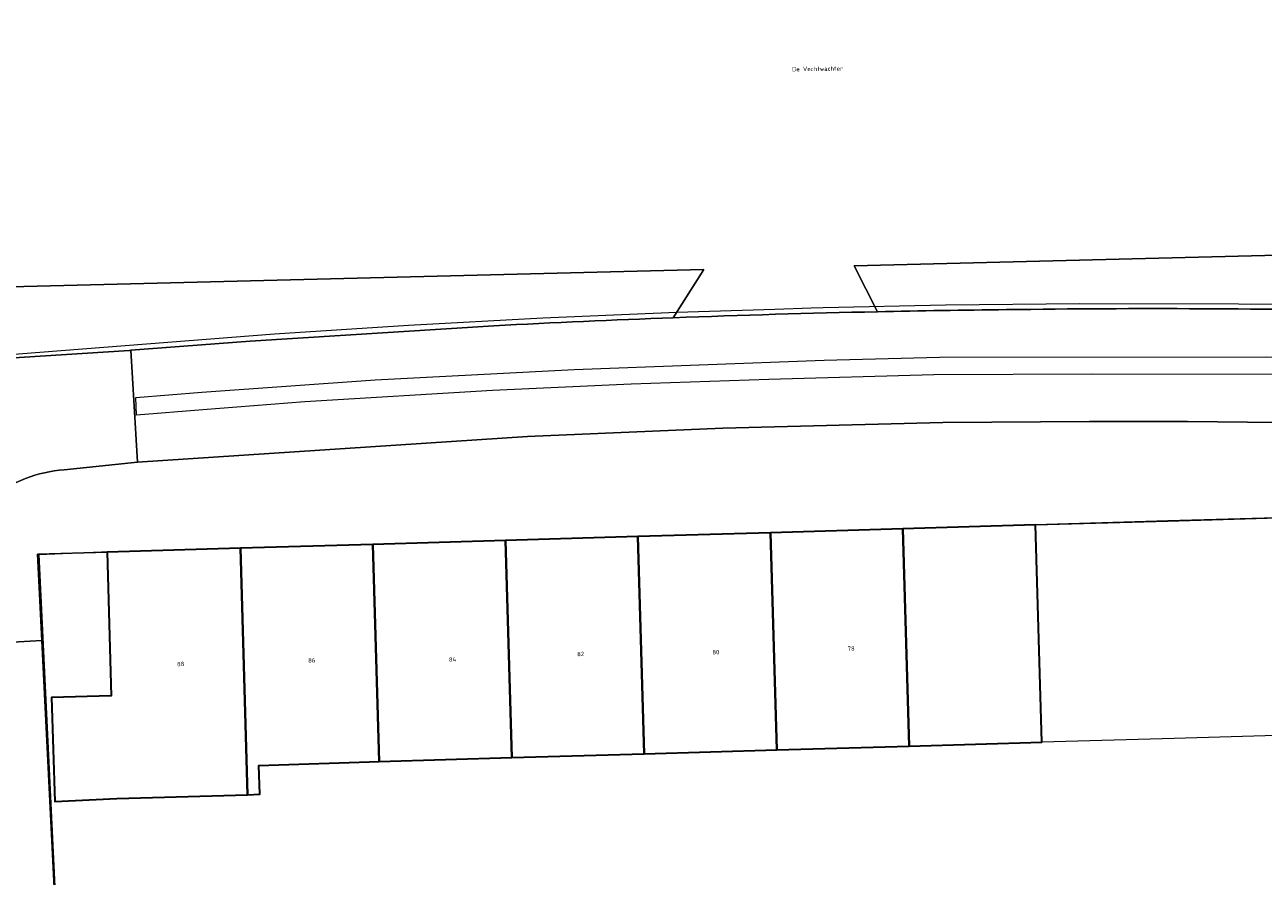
# Model space of a CAD drawing. Header units: metres. Extents: x 237319 to 238937, y 510065 to 511489.
# Tile 164 of 176: x 238545 to 238596, y 510795 to 510830. Entities that reach past the tile are written whole.
import ezdxf
from ezdxf.enums import TextEntityAlignment as Align

# ---------------------------------------------------------------- set-up
doc = ezdxf.new("R2010")
doc.units = ezdxf.units.M
for name, color, linetype, lineweight in [('B-WE-FV-GELEIDING_WILDRASTER-G', 252, 'Continuous', 18), ('B-WE-GR-BEPLANTING_CULTUUR_HEESTERS-GV', 252, 'Continuous', 18), ('B-WE-KG-GRENS_PERCEEL-GV', 252, 'Continuous', 18), ('B-WE-OG-BEBOUWING-GV', 252, 'Continuous', 35), ('B-WE-OG-BEBOUWING-T18', 252, 'Continuous', 18), ('B-WE-OG-TERREIN_ERF-GV', 252, 'Continuous', 18), ('B-WE-OG-TOPOGRAFIE-T18', 252, 'Continuous', 18), ('B-WE-RI-HWA_GOOT_MOLGOOT-G', 252, 'Continuous', 18), ('B-WE-VH-OPENVERHARDING-GV', 252, 'Continuous', 18), ('B-WE-VH-OPENVERHARDING_BETONSTRAATSTEEN-GV', 252, 'Continuous', 18), ('B-WE-VH-OPENVERHARDING_TEGEL-GV', 252, 'Continuous', 18)]:
    doc.layers.add(name, color=color, linetype=linetype, lineweight=lineweight)
doc.styles.add('NLCS-ISO-M100-T18', font='NLCS-ISO.ttf', dxfattribs={"height": 0.18})

# ---------------------------------------------------------------- blocks, each defined once
blk = doc.blocks.new('brk-2025')
at = {"layer": 'B-WE-KG-GRENS_PERCEEL-GV', "flags": 128}
for points in [[(238631.372, 510816.057), (238617.367, 510817.676), (238616.572, 510817.768), (238615.751, 510817.863), (238614.846, 510817.888), (238614.742, 510817.891), (238608.228, 510818.056), (238601.713, 510818.17), (238595.197, 510818.232), (238588.681, 510818.243), (238583.169, 510818.182), (238578.148, 510818.073), (238577.658, 510818.062), (238576.162, 510818.014), (238572.149, 510817.885), (238566.641, 510817.648), (238561.137, 510817.354), (238555.636, 510817.001), (238541.612, 510815.905)], [(238546.936, 510788.084), (238545.975, 510807.963), (238548.844, 510808.081), (238554.492, 510808.246), (238559.671, 510808.397), (238565.109, 510808.556), (238570.546, 510808.715), (238575.984, 510808.874), (238581.422, 510809.032), (238586.859, 510809.19), (238592.297, 510809.349), (238597.735, 510809.508), (238603.236, 510809.668), (238608.833, 510809.855), (238605.48, 510786.149)]]:
    blk.add_lwpolyline(points, dxfattribs=at)
blk = doc.blocks.new('bgt-2025')
at = {"layer": 'B-WE-GR-BEPLANTING_CULTUUR_HEESTERS-GV', "flags": 128}
for points in [[(238601.687, 510817.934), (238614.759, 510817.915), (238614.501, 510820.68), (238612.575, 510820.64), (238579.418, 510819.805), (238580.373, 510817.916)], [(238573.248, 510819.65), (238543.69, 510818.906), (238541.303, 510818.824), (238539.972, 510815.714), (238549.685, 510816.33), (238549.735, 510816.334), (238554.637, 510816.712), (238564.638, 510817.343)], [(238571.998, 510817.67), (238573.248, 510819.65)]]:
    blk.add_lwpolyline(points, dxfattribs=at)
at = {"layer": 'B-WE-GR-BEPLANTING_CULTUUR_HEESTERS-GV'}
for points in [[(238564.638, 510817.343, -0.00339), (238571.998, 510817.67)], [(238580.373, 510817.916, -0.002641), (238585.673, 510818.002)], [(238585.673, 510818.002, -0.009004), (238601.687, 510817.934)]]:
    blk.add_lwpolyline(points, format="xyb", dxfattribs=at)
at = {"layer": 'B-WE-OG-BEBOUWING-GV', "flags": 128}
for points in [[(238575.985, 510808.851), (238576.242, 510799.938), (238581.68, 510800.095), (238581.423, 510809.011)], [(238581.68, 510800.095), (238587.118, 510800.252), (238586.86, 510809.171), (238581.423, 510809.011)], [(238565.367, 510799.624), (238565.11, 510808.531), (238559.672, 510808.372), (238559.929, 510799.467)], [(238565.11, 510808.531), (238565.367, 510799.624), (238570.805, 510799.781), (238570.547, 510808.691)], [(238576.242, 510799.938), (238575.985, 510808.851), (238570.547, 510808.691), (238570.805, 510799.781)], [(238549.168, 510797.941), (238554.526, 510798.102), (238554.234, 510808.212), (238548.761, 510808.051), (238548.932, 510802.164), (238546.488, 510802.093), (238546.612, 510797.819)], [(238554.234, 510808.212), (238554.526, 510798.102), (238555.025, 510798.117), (238554.989, 510799.306), (238559.929, 510799.467), (238559.672, 510808.372)]]:
    blk.add_lwpolyline(points, close=True, dxfattribs=at)
at = {"layer": 'B-WE-OG-TERREIN_ERF-GV', "flags": 128}
blk.add_lwpolyline([(238597.701, 510800.557), (238592.555, 510800.408), (238587.118, 510800.252), (238581.68, 510800.095), (238576.242, 510799.938), (238570.805, 510799.781), (238565.367, 510799.624), (238559.929, 510799.467), (238554.989, 510799.306), (238555.025, 510798.117), (238554.526, 510798.102), (238549.168, 510797.941), (238546.612, 510797.819), (238546.488, 510802.093), (238548.932, 510802.164), (238548.761, 510808.051), (238545.912, 510807.967), (238546.089, 510804.421), (238546.908, 510787.971)], dxfattribs=at)
at = {"layer": 'B-WE-RI-HWA_GOOT_MOLGOOT-G', "flags": 128}
for points in [[(238549.946, 510814.402), (238552.651, 510814.612), (238559.766, 510815.118), (238567.931, 510815.552), (238578.19, 510815.927), (238582.921, 510816.048), (238596.35, 510816.065), (238615.019, 510815.792), (238615.545, 510815.782), (238626.607, 510814.511), (238633.48, 510813.665), (238636.818, 510813.232), (238644.927, 510812.024), (238653.843, 510810.58), (238659.224, 510809.676), (238674.082, 510806.929)], [(238614.946, 510815.062), (238597.152, 510815.342), (238589.182, 510815.352), (238582.69, 510815.327), (238575.918, 510815.136), (238570.273, 510814.942), (238564.58, 510814.689), (238556.875, 510814.219), (238552.69, 510813.885), (238549.972, 510813.677), (238549.946, 510814.402)]]:
    blk.add_lwpolyline(points, dxfattribs=at)
at = {"layer": 'B-WE-VH-OPENVERHARDING-GV', "flags": 128}
for points in [[(238593.41, 510834.461), (238589.501, 510834.36), (238589.408, 510837.975), (238585.521, 510837.862), (238585.307, 510846.307), (238569.28, 510845.876), (238569.528, 510837.4), (238565.657, 510837.288), (238565.751, 510833.685), (238561.832, 510833.583), (238561.904, 510830.844), (238550.078, 510830.535), (238550.006, 510833.274), (238546.107, 510833.172), (238546.015, 510836.719), (238543.211, 510836.638), (238543.708, 510826.733), (238543.412, 510826.652), (238543.69, 510818.906), (238573.248, 510819.65), (238571.998, 510817.67)], [(238580.373, 510817.916), (238579.418, 510819.805), (238612.575, 510820.64), (238612.403, 510828.555), (238611.973, 510828.555), (238611.714, 510838.62), (238609.05, 510838.543), (238609.144, 510834.865), (238605.226, 510834.764), (238605.298, 510831.955), (238593.482, 510831.652), (238593.41, 510834.461)], [(238609.074, 510813.241), (238593.093, 510813.418), (238589.083, 510813.408), (238583.06, 510813.367), (238574.031, 510813.14), (238566.019, 510812.797), (238550.007, 510811.742), (238547.005, 510811.43)], [(238542.083, 510806.126), (238542.097, 510805.832), (238542.174, 510804.248), (238544.158, 510804.325), (238546.089, 510804.421), (238545.912, 510807.967), (238548.761, 510808.051), (238554.234, 510808.212), (238559.672, 510808.372), (238565.11, 510808.531), (238570.547, 510808.691), (238575.985, 510808.851), (238581.423, 510809.011), (238586.86, 510809.171), (238592.298, 510809.33), (238597.736, 510809.49), (238603.209, 510809.651), (238608.754, 510809.696), (238610.63, 510808.755), (238612.541, 510808.476), (238612.625, 510809.065)]]:
    blk.add_lwpolyline(points, dxfattribs=at)
at = {"layer": 'B-WE-VH-OPENVERHARDING-GV'}
for points in [[(238571.998, 510817.67, -0.003999), (238580.373, 510817.916)], [(238547.005, 510811.43, 0.145187), (238543.979, 510810.275)]]:
    blk.add_lwpolyline(points, format="xyb", dxfattribs=at)
at = {"layer": 'B-WE-VH-OPENVERHARDING_BETONSTRAATSTEEN-GV'}
for points in [[(238571.998, 510817.67, 0.00339), (238564.638, 510817.343)], [(238580.373, 510817.916, 0.003999), (238571.998, 510817.67)], [(238585.673, 510818.002, 0.002641), (238580.373, 510817.916)], [(238601.687, 510817.934, 0.009004), (238585.673, 510818.002)], [(238543.979, 510810.275, -0.145187), (238547.005, 510811.43)]]:
    blk.add_lwpolyline(points, format="xyb", dxfattribs=at)
at = {"layer": 'B-WE-VH-OPENVERHARDING_BETONSTRAATSTEEN-GV', "flags": 128}
for points in [[(238564.638, 510817.343), (238554.637, 510816.712), (238549.735, 510816.334), (238550.007, 510811.742), (238566.019, 510812.797), (238574.031, 510813.14), (238583.06, 510813.367), (238589.083, 510813.408), (238593.093, 510813.418), (238609.074, 510813.241)], [(238547.005, 510811.43), (238550.007, 510811.742), (238549.735, 510816.334), (238549.685, 510816.33), (238539.972, 510815.714), (238538.122, 510815.597), (238536.992, 510815.332), (238537.485, 510805.609)]]:
    blk.add_lwpolyline(points, dxfattribs=at)
at = {"layer": 'B-WE-VH-OPENVERHARDING_TEGEL-GV', "flags": 128}
blk.add_lwpolyline([(238547.037, 510785.512), (238546.908, 510787.971), (238546.089, 510804.421), (238544.158, 510804.325), (238545, 510787.871), (238545.289, 510782.19), (238547.16, 510743.985), (238545.21, 510743.894), (238545.347, 510741.165), (238547.437, 510741.271), (238547.406, 510741.952), (238549.208, 510742.038), (238549.114, 510744.009), (238547.212, 510782.189), (238547.076, 510784.779)], close=True, dxfattribs=at)
at = {"layer": 'B-WE-KG-GRENS_PERCEEL-GV'}
blk.add_blockref('brk-2025', (0, 0), dxfattribs=at)
at = {"layer": 'B-WE-OG-BEBOUWING-T18', "style": 'NLCS-ISO-M100-T18'}
for s, p in [('82', (238568.195, 510803.875)), ('80', (238573.745, 510803.949)), ('78', (238579.296, 510804.097)), ('88', (238551.783, 510803.463)), ('86', (238557.163, 510803.615)), ('84', (238562.94, 510803.653))]:
    blk.add_text(s, height=0.18, rotation=2, dxfattribs=at).set_placement(p, align=Align.MIDDLE)
at = {"layer": 'B-WE-OG-TOPOGRAFIE-T18', "style": 'NLCS-ISO-M100-T18'}
blk.add_text('De Vechtwachter', height=0.18, rotation=0.7, dxfattribs=at).set_placement((238577.917, 510827.883), align=Align.MIDDLE)

msp = doc.modelspace()

# ---------------------------------------------------------------- block references
at = {"layer": 'B-WE-FV-GELEIDING_WILDRASTER-G'}
msp.add_blockref('bgt-2025', (0, 0), dxfattribs=at)

doc.saveas('drawing.dxf')
